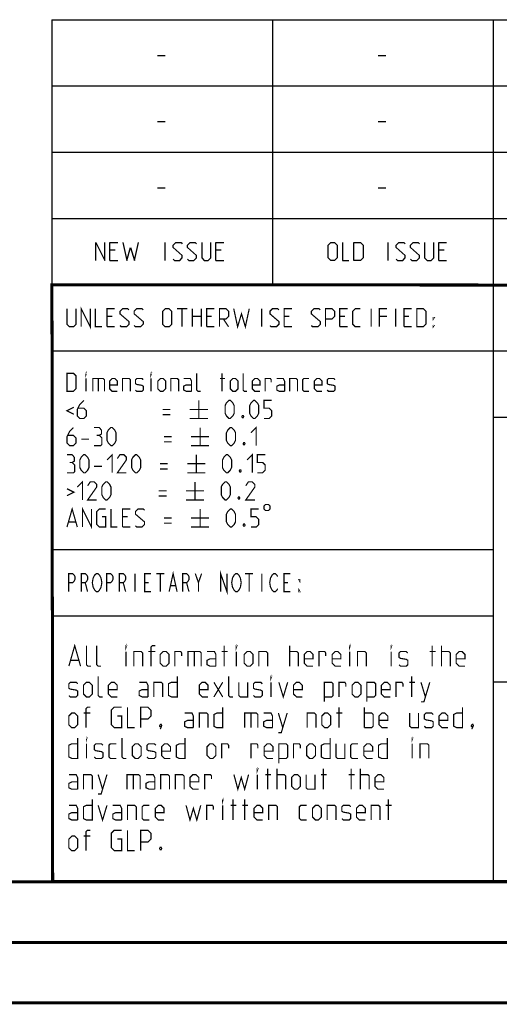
# Model space of a CAD drawing. Extents: x 0 to 420, y 0 to 297.
# Tile 24 of 77: x 244 to 284, y 0 to 81. Entities that reach past the tile are written whole.
import ezdxf

# ---------------------------------------------------------------- set-up
doc = ezdxf.new("R2010")
doc.units = 0
doc.header["$LTSCALE"] = 23.1
doc.layers.get('0').update_dxf_attribs({"linetype": 'CONTINUOUS'})

msp = doc.modelspace()

# ---------------------------------------------------------------- linework, layer by layer
at = {"color": 2, "linetype": 'CONTINUOUS'}
for p, q in [((246.85, 81.495), (409.81, 81.495)), ((246.85, 81.495), (246.85, 10.125)), ((265.13, 81.495), (265.13, 59.535)), ((283.41, 81.495), (283.41, 10.125)), ((255.597, 78.536), (256.24, 78.536)), ((273.877, 78.536), (274.52, 78.536)), ((246.85, 76.005), (409.81, 76.005)), ((255.597, 73.046), (256.24, 73.046)), ((273.877, 73.046), (274.52, 73.046)), ((246.85, 70.515), (409.81, 70.515)), ((255.597, 67.556), (256.24, 67.556)), ((273.877, 67.556), (274.52, 67.556)), ((246.85, 65.025), (409.81, 65.025)), ((256.222, 61.53), (256.222, 63.03)), ((274.698, 61.53), (274.698, 63.03)), ((252.079, 62.387), (251.65, 62.387)), ((260.865, 62.387), (260.436, 62.387)), ((279.341, 62.387), (278.913, 62.387)), ((251.65, 61.53), (252.293, 61.53)), ((260.436, 61.53), (261.079, 61.53)), ((278.913, 61.53), (279.555, 61.53)), ((246.85, 59.535), (409.81, 59.535)), ((246.85, 54.045), (356.53, 54.045)), ((283.41, 48.555), (338.25, 48.555)), ((246.85, 37.575), (283.41, 37.575)), ((246.85, 32.085), (283.41, 32.085)), ((283.41, 26.595), (301.69, 26.595)), ((246.85, 10.125), (409.81, 10.125))]:
    msp.add_line(p, q, dxfattribs=at)
at = {"color": 7, "linetype": 'CONTINUOUS'}
for p, q in [((246.919, 10.217), (246.847, 59.518)), ((246.868, 59.506), (409.628, 59.494)), ((409.86, 10.074), (25.007, 10.013))]:
    msp.add_line(p, q, dxfattribs=at)
at = {"color": 2, "linetype": 'CONTINUOUS'}
for points in [[(250.472, 61.53), (250.472, 63.03), (251.222, 61.53), (251.222, 63.03)], [(251.65, 61.53), (251.65, 63.03), (252.293, 63.03)], [(252.722, 63.03), (253.043, 61.53), (253.365, 62.601), (253.686, 61.53), (254.008, 63.03)], [(256.9, 61.637), (257.008, 61.53), (257.436, 61.53), (257.65, 61.744), (257.65, 61.958), (256.9, 62.601), (256.9, 62.816), (257.115, 63.03), (257.543, 63.03), (257.65, 62.923)], [(258.079, 61.637), (258.186, 61.53), (258.615, 61.53), (258.829, 61.744), (258.829, 61.958), (258.079, 62.601), (258.079, 62.816), (258.293, 63.03), (258.722, 63.03), (258.829, 62.923)], [(259.258, 63.03), (259.258, 61.744), (259.472, 61.53), (259.793, 61.53), (260.008, 61.744), (260.008, 63.03)], [(260.436, 61.53), (260.436, 63.03), (261.079, 63.03)], [(269.734, 61.744), (269.734, 62.816), (269.948, 63.03), (270.27, 63.03), (270.484, 62.816), (270.484, 61.744), (270.27, 61.53), (269.948, 61.53), (269.734, 61.744)], [(270.913, 63.03), (270.913, 61.53), (271.448, 61.53)], [(271.877, 61.53), (271.877, 63.03), (272.413, 63.03), (272.627, 62.816), (272.627, 61.744), (272.413, 61.53), (271.877, 61.53)], [(275.377, 61.637), (275.484, 61.53), (275.913, 61.53), (276.127, 61.744), (276.127, 61.958), (275.377, 62.601), (275.377, 62.816), (275.591, 63.03), (276.02, 63.03), (276.127, 62.923)], [(276.555, 61.637), (276.663, 61.53), (277.091, 61.53), (277.305, 61.744), (277.305, 61.958), (276.555, 62.601), (276.555, 62.816), (276.77, 63.03), (277.198, 63.03), (277.305, 62.923)], [(277.734, 63.03), (277.734, 61.744), (277.948, 61.53), (278.27, 61.53), (278.484, 61.744), (278.484, 63.03)], [(278.913, 61.53), (278.913, 63.03), (279.555, 63.03)]]:
    msp.add_lwpolyline(points, dxfattribs=at)
at = {"color": 7, "linetype": 'CONTINUOUS', "const_width": 0.25}
for points in [[(246.906, 9.954), (246.846, 59.639)], [(246.86, 59.511), (409.652, 59.467)], [(409.831, 10.048), (25, 10)], [(20, 5), (415, 5)], [(420, 0), (0, 0)]]:
    msp.add_lwpolyline(points, dxfattribs=at)
at = {"color": 2, "linetype": 'CONTINUOUS', "const_width": 0.1}
for points in [[(248.091, 57.54), (248.091, 56.254), (248.305, 56.04), (248.626, 56.04), (248.841, 56.254), (248.841, 57.54)], [(249.269, 56.04), (249.269, 57.54), (250.019, 56.04), (250.019, 57.54)], [(250.448, 57.54), (250.448, 56.04), (250.984, 56.04)], [(251.412, 56.04), (251.412, 57.54), (252.055, 57.54)], [(252.484, 56.147), (252.591, 56.04), (253.019, 56.04), (253.234, 56.254), (253.234, 56.468), (252.484, 57.111), (252.484, 57.326), (252.698, 57.54), (253.126, 57.54), (253.234, 57.433)], [(253.662, 56.147), (253.769, 56.04), (254.198, 56.04), (254.412, 56.254), (254.412, 56.468), (253.662, 57.111), (253.662, 57.326), (253.876, 57.54), (254.305, 57.54), (254.412, 57.433)], [(256.019, 56.254), (256.019, 57.326), (256.234, 57.54), (256.555, 57.54), (256.769, 57.326), (256.769, 56.254), (256.555, 56.04), (256.234, 56.04), (256.019, 56.254)], [(257.198, 57.54), (258.055, 57.54)], [(257.626, 56.04), (257.626, 57.54)], [(258.484, 56.04), (258.484, 57.54)], [(259.234, 57.54), (259.234, 56.04)], [(259.662, 56.04), (259.662, 57.54), (260.305, 57.54)], [(260.734, 56.04), (260.734, 57.54), (261.269, 57.54), (261.484, 57.326), (261.484, 56.897), (261.269, 56.683), (260.734, 56.683)], [(261.912, 57.54), (262.234, 56.04), (262.555, 57.111), (262.876, 56.04), (263.198, 57.54)], [(264.234, 56.04), (264.234, 57.54)], [(264.912, 56.147), (265.019, 56.04), (265.448, 56.04), (265.662, 56.254), (265.662, 56.468), (264.912, 57.111), (264.912, 57.326), (265.126, 57.54), (265.555, 57.54), (265.662, 57.433)], [(266.091, 56.04), (266.091, 57.54), (266.734, 57.54)], [(268.341, 56.147), (268.448, 56.04), (268.876, 56.04), (269.091, 56.254), (269.091, 56.468), (268.341, 57.111), (268.341, 57.326), (268.555, 57.54), (268.984, 57.54), (269.091, 57.433)], [(269.519, 56.04), (269.519, 57.54), (270.055, 57.54), (270.269, 57.326), (270.269, 56.897), (270.055, 56.683), (269.519, 56.683)], [(270.698, 56.04), (270.698, 57.54), (271.341, 57.54)], [(272.412, 56.04), (271.984, 56.04), (271.769, 56.254), (271.769, 57.326), (271.984, 57.54), (272.412, 57.54)], [(273.305, 56.04), (273.305, 57.54)], [(273.984, 56.04), (273.984, 57.54), (274.626, 57.54)], [(275.341, 56.04), (275.341, 57.54)], [(276.019, 56.04), (276.019, 57.54), (276.662, 57.54)], [(277.091, 56.04), (277.091, 57.54), (277.626, 57.54), (277.841, 57.326), (277.841, 56.254), (277.626, 56.04), (277.091, 56.04)], [(251.841, 56.897), (251.412, 56.897)], [(258.484, 56.897), (259.234, 56.897)], [(260.091, 56.897), (259.662, 56.897)], [(261.055, 56.683), (261.484, 56.04)], [(266.519, 56.897), (266.091, 56.897)], [(271.126, 56.897), (270.698, 56.897)], [(274.626, 56.897), (273.984, 56.897)], [(276.448, 56.897), (276.019, 56.897)], [(278.448, 56.683), (278.448, 56.79), (278.519, 56.79), (278.448, 56.683)], [(251.412, 56.04), (252.055, 56.04)], [(259.662, 56.04), (260.305, 56.04)], [(266.091, 56.04), (266.734, 56.04)], [(270.698, 56.04), (271.341, 56.04)], [(276.019, 56.04), (276.662, 56.04)], [(278.448, 56.04), (278.448, 56.147), (278.519, 56.147), (278.448, 56.04)], [(248.091, 50.685), (248.091, 52.185), (248.626, 52.185), (248.841, 51.971), (248.841, 50.899), (248.626, 50.685), (248.091, 50.685)], [(249.662, 52.078), (249.662, 52.185), (249.698, 52.185), (249.662, 52.078)], [(249.662, 50.685), (249.662, 51.756)], [(250.234, 50.685), (250.234, 51.756), (251.091, 51.756), (251.198, 51.649), (251.198, 50.685)], [(250.698, 51.756), (250.698, 50.685)], [(252.269, 50.685), (251.841, 50.685), (251.626, 50.899), (251.626, 51.542), (251.841, 51.756), (252.055, 51.756), (252.269, 51.542), (252.269, 51.221), (251.626, 51.221)], [(252.698, 50.685), (252.698, 51.756), (253.234, 51.756), (253.341, 51.649), (253.341, 50.685)], [(253.769, 50.792), (253.876, 50.685), (254.305, 50.685), (254.412, 50.792), (254.412, 51.113), (254.305, 51.185), (253.876, 51.256), (253.769, 51.328), (253.769, 51.649), (253.876, 51.756), (254.305, 51.756), (254.412, 51.649)], [(255.055, 52.078), (255.055, 52.185), (255.091, 52.185), (255.055, 52.078)], [(255.055, 50.685), (255.055, 51.756)], [(255.626, 50.899), (255.626, 51.542), (255.841, 51.756), (256.055, 51.756), (256.269, 51.542), (256.269, 50.899), (256.055, 50.685), (255.841, 50.685), (255.626, 50.899)], [(256.698, 50.685), (256.698, 51.756), (257.234, 51.756), (257.341, 51.649), (257.341, 50.685)], [(258.412, 50.685), (258.412, 51.542), (258.305, 51.756), (257.769, 51.756)], [(259.162, 50.685), (258.948, 50.685), (258.841, 50.792), (258.841, 52.185)], [(260.769, 51.756), (261.198, 51.756)], [(260.948, 50.685), (260.948, 52.185)], [(261.626, 50.899), (261.626, 51.542), (261.841, 51.756), (262.055, 51.756), (262.269, 51.542), (262.269, 50.899), (262.055, 50.685), (261.841, 50.685), (261.626, 50.899)], [(263.019, 50.685), (262.805, 50.685), (262.698, 50.792), (262.698, 52.185)], [(264.091, 50.685), (263.662, 50.685), (263.448, 50.899), (263.448, 51.542), (263.662, 51.756), (263.876, 51.756), (264.091, 51.542), (264.091, 51.221), (263.448, 51.221)], [(264.519, 50.685), (264.519, 51.756), (264.948, 51.756), (265.019, 51.649), (265.019, 51.435)], [(266.126, 50.685), (266.126, 51.542), (266.019, 51.756), (265.484, 51.756)], [(266.555, 50.685), (266.555, 51.756), (267.091, 51.756), (267.198, 51.649), (267.198, 50.685)], [(268.162, 50.685), (267.734, 50.685), (267.626, 50.792), (267.626, 51.649), (267.734, 51.756), (268.162, 51.756)], [(269.234, 50.685), (268.805, 50.685), (268.591, 50.899), (268.591, 51.542), (268.805, 51.756), (269.019, 51.756), (269.234, 51.542), (269.234, 51.221), (268.591, 51.221)], [(269.662, 50.792), (269.769, 50.685), (270.198, 50.685), (270.305, 50.792), (270.305, 51.113), (270.198, 51.185), (269.769, 51.256), (269.662, 51.328), (269.662, 51.649), (269.769, 51.756), (270.198, 51.756), (270.305, 51.649)], [(258.412, 50.685), (257.984, 50.685), (257.769, 50.792), (257.769, 51.113), (257.984, 51.221), (258.412, 51.221)], [(266.126, 50.685), (265.698, 50.685), (265.484, 50.792), (265.484, 51.113), (265.698, 51.221), (266.126, 51.221)], [(249.484, 49.935), (249.162, 49.613), (248.948, 49.185), (248.948, 48.649), (249.162, 48.435), (249.484, 48.435), (249.698, 48.649), (249.698, 49.078), (249.484, 49.292), (249.019, 49.292)], [(259.019, 49.935), (259.019, 48.435)], [(261.198, 48.863), (261.198, 49.506), (261.305, 49.721), (261.519, 49.935), (261.626, 49.935), (261.841, 49.721), (261.948, 49.506), (261.948, 48.863), (261.841, 48.649), (261.626, 48.435), (261.519, 48.435), (261.305, 48.649), (261.198, 48.863)], [(263.234, 48.863), (263.234, 49.506), (263.341, 49.721), (263.555, 49.935), (263.662, 49.935), (263.876, 49.721), (263.984, 49.506), (263.984, 48.863), (263.876, 48.649), (263.662, 48.435), (263.555, 48.435), (263.341, 48.649), (263.234, 48.863)], [(264.412, 48.435), (264.841, 48.435), (265.055, 48.649), (265.055, 49.078), (264.841, 49.292), (264.412, 49.292), (264.412, 49.935), (265.055, 49.935)], [(248.662, 49.363), (248.091, 49.078), (248.662, 48.792)], [(256.019, 49.185), (256.662, 49.185)], [(258.269, 49.185), (259.769, 49.185)], [(256.019, 48.756), (256.662, 48.756)], [(258.269, 48.435), (259.769, 48.435)], [(262.698, 48.685), (262.734, 48.613), (262.734, 48.578), (262.698, 48.506), (262.626, 48.506), (262.591, 48.578), (262.591, 48.613), (262.626, 48.685), (262.698, 48.685)], [(248.626, 47.685), (248.305, 47.363), (248.091, 46.935), (248.091, 46.399), (248.305, 46.185), (248.626, 46.185), (248.841, 46.399), (248.841, 46.828), (248.626, 47.042), (248.162, 47.042)], [(250.769, 47.042), (250.948, 47.149), (250.948, 47.471), (250.769, 47.685), (250.341, 47.685)], [(251.412, 46.613), (251.412, 47.256), (251.519, 47.471), (251.734, 47.685), (251.841, 47.685), (252.055, 47.471), (252.162, 47.256), (252.162, 46.613), (252.055, 46.399), (251.841, 46.185), (251.734, 46.185), (251.519, 46.399), (251.412, 46.613)], [(259.126, 47.685), (259.126, 46.185)], [(261.305, 46.613), (261.305, 47.256), (261.412, 47.471), (261.626, 47.685), (261.734, 47.685), (261.948, 47.471), (262.055, 47.256), (262.055, 46.613), (261.948, 46.399), (261.734, 46.185), (261.626, 46.185), (261.412, 46.399), (261.305, 46.613)], [(263.341, 47.256), (263.769, 47.685), (263.769, 46.185)], [(249.269, 46.721), (249.912, 46.721)], [(250.341, 46.185), (250.876, 46.185), (250.984, 46.292), (250.984, 46.828), (250.769, 47.042), (250.555, 47.042)], [(256.126, 46.935), (256.769, 46.935)], [(256.126, 46.506), (256.769, 46.506)], [(258.376, 46.935), (259.876, 46.935)], [(258.376, 46.185), (259.876, 46.185)], [(262.805, 46.435), (262.841, 46.363), (262.841, 46.328), (262.805, 46.256), (262.734, 46.256), (262.698, 46.328), (262.698, 46.363), (262.734, 46.435), (262.805, 46.435)], [(248.519, 44.792), (248.698, 44.899), (248.698, 45.221), (248.519, 45.435), (248.091, 45.435)], [(249.162, 44.363), (249.162, 45.006), (249.269, 45.221), (249.484, 45.435), (249.591, 45.435), (249.805, 45.221), (249.912, 45.006), (249.912, 44.363), (249.805, 44.149), (249.591, 43.935), (249.484, 43.935), (249.269, 44.149), (249.162, 44.363)], [(251.412, 45.006), (251.841, 45.435), (251.841, 43.935)], [(253.019, 43.935), (252.269, 43.935), (253.019, 45.006), (253.019, 45.221), (252.805, 45.435), (252.484, 45.435), (252.269, 45.113)], [(253.448, 44.363), (253.448, 45.006), (253.555, 45.221), (253.769, 45.435), (253.876, 45.435), (254.091, 45.221), (254.198, 45.006), (254.198, 44.363), (254.091, 44.149), (253.876, 43.935), (253.769, 43.935), (253.555, 44.149), (253.448, 44.363)], [(258.805, 45.435), (258.805, 43.935)], [(260.984, 44.363), (260.984, 45.006), (261.091, 45.221), (261.305, 45.435), (261.412, 45.435), (261.626, 45.221), (261.734, 45.006), (261.734, 44.363), (261.626, 44.149), (261.412, 43.935), (261.305, 43.935), (261.091, 44.149), (260.984, 44.363)], [(263.019, 45.006), (263.448, 45.435), (263.448, 43.935)], [(263.876, 43.935), (264.305, 43.935), (264.519, 44.149), (264.519, 44.578), (264.305, 44.792), (263.876, 44.792), (263.876, 45.435), (264.519, 45.435)], [(248.091, 43.935), (248.626, 43.935), (248.734, 44.042), (248.734, 44.578), (248.519, 44.792), (248.305, 44.792)], [(250.341, 44.471), (250.984, 44.471)], [(255.805, 44.685), (256.448, 44.685)], [(255.805, 44.256), (256.448, 44.256)], [(258.055, 44.685), (259.555, 44.685)], [(262.484, 44.185), (262.519, 44.113), (262.519, 44.078), (262.484, 44.006), (262.412, 44.006), (262.376, 44.078), (262.376, 44.113), (262.412, 44.185), (262.484, 44.185)], [(248.948, 42.756), (249.376, 43.185), (249.376, 41.685)], [(258.055, 43.935), (259.555, 43.935)], [(248.091, 42.613), (248.662, 42.328), (248.091, 42.042)], [(250.555, 41.685), (249.805, 41.685), (250.555, 42.756), (250.555, 42.971), (250.341, 43.185), (250.019, 43.185), (249.805, 42.863)], [(250.984, 42.113), (250.984, 42.756), (251.091, 42.971), (251.305, 43.185), (251.412, 43.185), (251.626, 42.971), (251.734, 42.756), (251.734, 42.113), (251.626, 41.899), (251.412, 41.685), (251.305, 41.685), (251.091, 41.899), (250.984, 42.113)], [(255.698, 42.435), (256.341, 42.435)], [(257.948, 42.435), (259.448, 42.435)], [(258.698, 43.185), (258.698, 41.685)], [(260.876, 42.113), (260.876, 42.756), (260.984, 42.971), (261.198, 43.185), (261.305, 43.185), (261.519, 42.971), (261.626, 42.756), (261.626, 42.113), (261.519, 41.899), (261.305, 41.685), (261.198, 41.685), (260.984, 41.899), (260.876, 42.113)], [(263.662, 41.685), (262.912, 41.685), (263.662, 42.756), (263.662, 42.971), (263.448, 43.185), (263.126, 43.185), (262.912, 42.863)], [(255.698, 42.006), (256.341, 42.006)], [(257.948, 41.685), (259.448, 41.685)], [(262.376, 41.935), (262.412, 41.863), (262.412, 41.828), (262.376, 41.756), (262.305, 41.756), (262.269, 41.828), (262.269, 41.863), (262.305, 41.935), (262.376, 41.935)], [(248.091, 39.435), (248.519, 40.935), (248.948, 39.435)], [(249.376, 39.435), (249.376, 40.935), (250.126, 39.435), (250.126, 40.935)], [(250.984, 40.292), (251.305, 40.292), (251.305, 39.435), (250.769, 39.435), (250.555, 39.649), (250.555, 40.721), (250.769, 40.935), (251.305, 40.935)], [(251.734, 40.935), (251.734, 39.435), (252.269, 39.435)], [(252.698, 39.435), (252.698, 40.935), (253.341, 40.935)], [(253.769, 39.542), (253.876, 39.435), (254.305, 39.435), (254.519, 39.649), (254.519, 39.863), (253.769, 40.506), (253.769, 40.721), (253.984, 40.935), (254.412, 40.935), (254.519, 40.828)], [(259.126, 40.935), (259.126, 39.435)], [(261.305, 39.863), (261.305, 40.506), (261.412, 40.721), (261.626, 40.935), (261.734, 40.935), (261.948, 40.721), (262.055, 40.506), (262.055, 39.863), (261.948, 39.649), (261.734, 39.435), (261.626, 39.435), (261.412, 39.649), (261.305, 39.863)], [(263.341, 39.435), (263.769, 39.435), (263.984, 39.649), (263.984, 40.078), (263.769, 40.292), (263.341, 40.292), (263.341, 40.935), (263.984, 40.935)], [(264.412, 41.185), (264.412, 40.935), (264.537, 40.81), (264.787, 40.81), (264.912, 40.935), (264.912, 41.185), (264.787, 41.31), (264.537, 41.31), (264.412, 41.185)], [(253.126, 40.292), (252.698, 40.292)], [(256.126, 40.185), (256.769, 40.185)], [(258.376, 40.185), (259.876, 40.185)], [(248.234, 39.863), (248.805, 39.863)], [(252.698, 39.435), (253.341, 39.435)], [(256.126, 39.756), (256.769, 39.756)], [(258.376, 39.435), (259.876, 39.435)], [(262.805, 39.685), (262.841, 39.613), (262.841, 39.578), (262.805, 39.506), (262.734, 39.506), (262.698, 39.578), (262.698, 39.613), (262.734, 39.685), (262.805, 39.685)], [(248.225, 34.08), (248.225, 35.58), (248.553, 35.58), (248.684, 35.455), (248.75, 35.33), (248.75, 35.08), (248.684, 34.955), (248.553, 34.83), (248.225, 34.83)], [(249.275, 34.08), (249.275, 35.58), (249.603, 35.58), (249.734, 35.455), (249.8, 35.33), (249.8, 35.08), (249.734, 34.955), (249.603, 34.83), (249.275, 34.83)], [(250.85, 34.33), (250.784, 34.205), (250.653, 34.08), (250.522, 34.08), (250.39, 34.205), (250.325, 34.33), (250.259, 34.455), (250.193, 34.83), (250.259, 35.205), (250.325, 35.33), (250.39, 35.455), (250.522, 35.58), (250.653, 35.58), (250.784, 35.455), (250.85, 35.33), (250.915, 35.205), (250.981, 34.83), (250.915, 34.455), (250.85, 34.33)], [(251.375, 34.08), (251.375, 35.58), (251.703, 35.58), (251.834, 35.455), (251.9, 35.33), (251.9, 35.08), (251.834, 34.955), (251.703, 34.83), (251.375, 34.83)], [(252.425, 34.08), (252.425, 35.58), (252.753, 35.58), (252.884, 35.455), (252.95, 35.33), (252.95, 35.08), (252.884, 34.955), (252.753, 34.83), (252.425, 34.83)], [(253.737, 35.58), (253.737, 34.08)], [(255.05, 34.08), (254.525, 34.08), (254.525, 35.58), (255.05, 35.58)], [(255.509, 35.58), (256.165, 35.58)], [(255.837, 35.58), (255.837, 34.08)], [(256.559, 34.08), (256.887, 35.58), (257.215, 34.08)], [(257.675, 34.08), (257.675, 35.58), (258.003, 35.58), (258.134, 35.455), (258.2, 35.33), (258.2, 35.08), (258.134, 34.955), (258.003, 34.83), (257.675, 34.83)], [(258.725, 35.58), (258.987, 34.83), (258.987, 34.08)], [(258.987, 34.83), (259.25, 35.58)], [(260.825, 34.08), (260.825, 35.58), (261.35, 34.08), (261.35, 35.58)], [(262.4, 34.33), (262.334, 34.205), (262.203, 34.08), (262.072, 34.08), (261.94, 34.205), (261.875, 34.33), (261.809, 34.455), (261.743, 34.83), (261.809, 35.205), (261.875, 35.33), (261.94, 35.455), (262.072, 35.58), (262.203, 35.58), (262.334, 35.455), (262.4, 35.33), (262.465, 35.205), (262.531, 34.83), (262.465, 34.455), (262.4, 34.33)], [(262.859, 35.58), (263.515, 35.58)], [(263.187, 35.58), (263.187, 34.08)], [(264.237, 35.58), (264.237, 34.08)], [(265.55, 34.33), (265.484, 34.205), (265.353, 34.08), (265.222, 34.08), (265.09, 34.205), (265.025, 34.33), (264.959, 34.455), (264.893, 34.83), (264.959, 35.205), (265.025, 35.33), (265.09, 35.455), (265.222, 35.58), (265.353, 35.58), (265.484, 35.455), (265.55, 35.33)], [(266.6, 34.08), (266.075, 34.08), (266.075, 35.58), (266.6, 35.58)], [(267.387, 35.08), (267.387, 34.955), (267.322, 35.08), (267.387, 35.08)], [(249.603, 34.83), (249.8, 34.08)], [(252.753, 34.83), (252.95, 34.08)], [(254.525, 34.83), (254.853, 34.83)], [(256.69, 34.58), (257.084, 34.58)], [(258.003, 34.83), (258.2, 34.08)], [(266.075, 34.83), (266.403, 34.83)], [(267.387, 34.08), (267.322, 34.08), (267.322, 34.205), (267.387, 34.08)], [(248.248, 27.905), (248.734, 29.605), (249.219, 27.905)], [(250.069, 27.905), (249.826, 27.905), (249.705, 28.026), (249.705, 29.605)], [(250.919, 27.905), (250.676, 27.905), (250.555, 28.026), (250.555, 29.605)], [(252.984, 29.483), (252.984, 29.605), (253.024, 29.605), (252.984, 29.483)], [(255.048, 27.905), (255.048, 29.483), (255.169, 29.605), (255.412, 29.605)], [(261.119, 27.905), (261.119, 29.605)], [(262.131, 29.483), (262.131, 29.605), (262.172, 29.605), (262.131, 29.483)], [(266.543, 27.905), (266.543, 29.605)], [(271.522, 29.483), (271.522, 29.605), (271.562, 29.605), (271.522, 29.483)], [(274.962, 29.483), (274.962, 29.605), (275.003, 29.605), (274.962, 29.483)], [(278.362, 27.905), (278.362, 29.605)], [(279.131, 27.905), (279.131, 29.605)], [(252.984, 27.905), (252.984, 29.119)], [(253.631, 27.905), (253.631, 29.119), (254.238, 29.119), (254.36, 28.998), (254.36, 27.905)], [(255.412, 29.119), (254.845, 29.119)], [(255.817, 28.148), (255.817, 28.876), (256.06, 29.119), (256.303, 29.119), (256.546, 28.876), (256.546, 28.148), (256.303, 27.905), (256.06, 27.905), (255.817, 28.148)], [(257.031, 27.905), (257.031, 29.119), (257.517, 29.119), (257.598, 28.998), (257.598, 28.755)], [(258.124, 27.905), (258.124, 29.119), (259.095, 29.119), (259.217, 28.998), (259.217, 27.905)], [(258.65, 29.119), (258.65, 27.905)], [(260.431, 27.905), (260.431, 28.876), (260.31, 29.119), (259.703, 29.119)], [(260.917, 29.119), (261.403, 29.119)], [(262.131, 27.905), (262.131, 29.119)], [(262.779, 28.148), (262.779, 28.876), (263.022, 29.119), (263.265, 29.119), (263.507, 28.876), (263.507, 28.148), (263.265, 27.905), (263.022, 27.905), (262.779, 28.148)], [(263.993, 27.905), (263.993, 29.119), (264.6, 29.119), (264.722, 28.998), (264.722, 27.905)], [(266.543, 29.119), (267.15, 29.119), (267.272, 28.998), (267.272, 27.905)], [(268.486, 27.905), (268, 27.905), (267.757, 28.148), (267.757, 28.876), (268, 29.119), (268.243, 29.119), (268.486, 28.876), (268.486, 28.512), (267.757, 28.512)], [(268.972, 27.905), (268.972, 29.119), (269.457, 29.119), (269.538, 28.998), (269.538, 28.755)], [(270.793, 27.905), (270.307, 27.905), (270.065, 28.148), (270.065, 28.876), (270.307, 29.119), (270.55, 29.119), (270.793, 28.876), (270.793, 28.512), (270.065, 28.512)], [(271.522, 27.905), (271.522, 29.119)], [(272.169, 27.905), (272.169, 29.119), (272.776, 29.119), (272.898, 28.998), (272.898, 27.905)], [(274.962, 27.905), (274.962, 29.119)], [(275.61, 28.026), (275.731, 27.905), (276.217, 27.905), (276.338, 28.026), (276.338, 28.391), (276.217, 28.471), (275.731, 28.552), (275.61, 28.633), (275.61, 28.998), (275.731, 29.119), (276.217, 29.119), (276.338, 28.998)], [(278.16, 29.119), (278.645, 29.119)], [(279.131, 29.119), (279.738, 29.119), (279.86, 28.998), (279.86, 27.905)], [(281.074, 27.905), (280.588, 27.905), (280.345, 28.148), (280.345, 28.876), (280.588, 29.119), (280.831, 29.119), (281.074, 28.876), (281.074, 28.512), (280.345, 28.512)], [(248.41, 28.391), (249.057, 28.391)], [(260.431, 27.905), (259.945, 27.905), (259.703, 28.026), (259.703, 28.391), (259.945, 28.512), (260.431, 28.512)], [(251.041, 25.355), (250.798, 25.355), (250.676, 25.476), (250.676, 27.055)], [(257.234, 27.055), (257.234, 25.355), (256.748, 25.355), (256.505, 25.476), (256.505, 26.448), (256.748, 26.569), (257.234, 26.569)], [(261.848, 25.355), (261.605, 25.355), (261.484, 25.476), (261.484, 27.055)], [(265.005, 26.933), (265.005, 27.055), (265.046, 27.055), (265.005, 26.933)], [(276.662, 25.355), (276.662, 27.055)], [(248.248, 25.476), (248.369, 25.355), (248.855, 25.355), (248.976, 25.476), (248.976, 25.841), (248.855, 25.921), (248.369, 26.002), (248.248, 26.083), (248.248, 26.448), (248.369, 26.569), (248.855, 26.569), (248.976, 26.448)], [(249.462, 25.598), (249.462, 26.326), (249.705, 26.569), (249.948, 26.569), (250.191, 26.326), (250.191, 25.598), (249.948, 25.355), (249.705, 25.355), (249.462, 25.598)], [(252.255, 25.355), (251.769, 25.355), (251.526, 25.598), (251.526, 26.326), (251.769, 26.569), (252.012, 26.569), (252.255, 26.326), (252.255, 25.962), (251.526, 25.962)], [(254.805, 25.355), (254.805, 26.326), (254.684, 26.569), (254.076, 26.569)], [(255.291, 25.355), (255.291, 26.569), (255.898, 26.569), (256.019, 26.448), (256.019, 25.355)], [(259.784, 25.355), (259.298, 25.355), (259.055, 25.598), (259.055, 26.326), (259.298, 26.569), (259.541, 26.569), (259.784, 26.326), (259.784, 25.962), (259.055, 25.962)], [(260.269, 25.355), (260.998, 26.569)], [(260.269, 26.569), (260.998, 25.355)], [(262.334, 26.569), (262.334, 25.476), (262.455, 25.355), (263.062, 25.355), (263.062, 26.569)], [(263.548, 25.476), (263.669, 25.355), (264.155, 25.355), (264.276, 25.476), (264.276, 25.841), (264.155, 25.921), (263.669, 26.002), (263.548, 26.083), (263.548, 26.448), (263.669, 26.569), (264.155, 26.569), (264.276, 26.448)], [(265.005, 25.355), (265.005, 26.569)], [(265.653, 26.569), (266.017, 25.355), (266.381, 26.569)], [(267.595, 25.355), (267.11, 25.355), (266.867, 25.598), (266.867, 26.326), (267.11, 26.569), (267.353, 26.569), (267.595, 26.326), (267.595, 25.962), (266.867, 25.962)], [(269.417, 24.95), (269.417, 26.569), (270.024, 26.569), (270.145, 26.448), (270.145, 25.476), (270.024, 25.355), (269.417, 25.355)], [(270.631, 25.355), (270.631, 26.569), (271.117, 26.569), (271.198, 26.448), (271.198, 26.205)], [(271.724, 25.598), (271.724, 26.326), (271.967, 26.569), (272.21, 26.569), (272.453, 26.326), (272.453, 25.598), (272.21, 25.355), (271.967, 25.355), (271.724, 25.598)], [(272.938, 24.95), (272.938, 26.569), (273.546, 26.569), (273.667, 26.448), (273.667, 25.476), (273.546, 25.355), (272.938, 25.355)], [(274.881, 25.355), (274.396, 25.355), (274.153, 25.598), (274.153, 26.326), (274.396, 26.569), (274.638, 26.569), (274.881, 26.326), (274.881, 25.962), (274.153, 25.962)], [(275.367, 25.355), (275.367, 26.569), (275.853, 26.569), (275.934, 26.448), (275.934, 26.205)], [(276.46, 26.569), (276.945, 26.569)], [(277.431, 24.95), (277.674, 24.95), (278.16, 26.569)], [(277.431, 26.569), (277.795, 25.355)], [(254.805, 25.355), (254.319, 25.355), (254.076, 25.476), (254.076, 25.841), (254.319, 25.962), (254.805, 25.962)], [(249.665, 22.805), (249.665, 24.383), (249.786, 24.505), (250.029, 24.505)], [(252.255, 23.776), (252.619, 23.776), (252.619, 22.805), (252.012, 22.805), (251.769, 23.048), (251.769, 24.262), (252.012, 24.505), (252.619, 24.505)], [(253.105, 24.505), (253.105, 22.805), (253.712, 22.805)], [(254.198, 22.805), (254.198, 24.505), (254.805, 24.505), (255.048, 24.262), (255.048, 23.776), (254.805, 23.533), (254.198, 23.533)], [(260.998, 24.505), (260.998, 22.805), (260.512, 22.805), (260.269, 22.926), (260.269, 23.898), (260.512, 24.019), (260.998, 24.019)], [(270.631, 22.805), (270.631, 24.505)], [(272.736, 22.805), (272.736, 24.505)], [(280.872, 24.505), (280.872, 22.805), (280.386, 22.805), (280.143, 22.926), (280.143, 23.898), (280.386, 24.019), (280.872, 24.019)], [(248.248, 23.048), (248.248, 23.776), (248.491, 24.019), (248.734, 24.019), (248.976, 23.776), (248.976, 23.048), (248.734, 22.805), (248.491, 22.805), (248.248, 23.048)], [(250.029, 24.019), (249.462, 24.019)], [(258.569, 22.805), (258.569, 23.776), (258.448, 24.019), (257.841, 24.019)], [(259.055, 22.805), (259.055, 24.019), (259.662, 24.019), (259.784, 23.898), (259.784, 22.805)], [(262.819, 22.805), (262.819, 24.019), (263.791, 24.019), (263.912, 23.898), (263.912, 22.805)], [(263.345, 24.019), (263.345, 22.805)], [(265.126, 22.805), (265.126, 23.776), (265.005, 24.019), (264.398, 24.019)], [(265.612, 22.4), (265.855, 22.4), (266.341, 24.019)], [(265.612, 24.019), (265.976, 22.805)], [(268, 22.805), (268, 24.019), (268.607, 24.019), (268.729, 23.898), (268.729, 22.805)], [(269.215, 23.048), (269.215, 23.776), (269.457, 24.019), (269.7, 24.019), (269.943, 23.776), (269.943, 23.048), (269.7, 22.805), (269.457, 22.805), (269.215, 23.048)], [(270.429, 24.019), (270.915, 24.019)], [(272.736, 24.019), (273.343, 24.019), (273.465, 23.898), (273.465, 22.926), (273.343, 22.805), (272.736, 22.805)], [(274.679, 22.805), (274.193, 22.805), (273.95, 23.048), (273.95, 23.776), (274.193, 24.019), (274.436, 24.019), (274.679, 23.776), (274.679, 23.412), (273.95, 23.412)], [(276.5, 24.019), (276.5, 22.926), (276.622, 22.805), (277.229, 22.805), (277.229, 24.019)], [(277.715, 22.926), (277.836, 22.805), (278.322, 22.805), (278.443, 22.926), (278.443, 23.291), (278.322, 23.371), (277.836, 23.452), (277.715, 23.533), (277.715, 23.898), (277.836, 24.019), (278.322, 24.019), (278.443, 23.898)], [(279.657, 22.805), (279.172, 22.805), (278.929, 23.048), (278.929, 23.776), (279.172, 24.019), (279.415, 24.019), (279.657, 23.776), (279.657, 23.412), (278.929, 23.412)], [(255.898, 23.088), (255.938, 23.007), (255.938, 22.967), (255.857, 22.886), (255.817, 22.886), (255.776, 22.926), (255.776, 22.967), (255.817, 23.048), (255.857, 23.088), (255.898, 23.088)], [(255.938, 22.967), (255.898, 22.845), (255.817, 22.683)], [(258.569, 22.805), (258.084, 22.805), (257.841, 22.926), (257.841, 23.291), (258.084, 23.412), (258.569, 23.412)], [(265.126, 22.805), (264.641, 22.805), (264.398, 22.926), (264.398, 23.291), (264.641, 23.412), (265.126, 23.412)], [(281.722, 23.088), (281.762, 23.007), (281.762, 22.967), (281.681, 22.886), (281.641, 22.886), (281.6, 22.926), (281.6, 22.967), (281.641, 23.048), (281.681, 23.088), (281.722, 23.088)], [(281.762, 22.967), (281.722, 22.845), (281.641, 22.683)], [(248.976, 21.955), (248.976, 20.255), (248.491, 20.255), (248.248, 20.376), (248.248, 21.348), (248.491, 21.469), (248.976, 21.469)], [(249.705, 21.833), (249.705, 21.955), (249.745, 21.955), (249.705, 21.833)], [(249.705, 20.255), (249.705, 21.469)], [(250.353, 20.376), (250.474, 20.255), (250.96, 20.255), (251.081, 20.376), (251.081, 20.741), (250.96, 20.821), (250.474, 20.902), (250.353, 20.983), (250.353, 21.348), (250.474, 21.469), (250.96, 21.469), (251.081, 21.348)], [(252.174, 20.255), (251.688, 20.255), (251.567, 20.376), (251.567, 21.348), (251.688, 21.469), (252.174, 21.469)], [(253.024, 20.255), (252.781, 20.255), (252.66, 20.376), (252.66, 21.955)], [(253.51, 20.498), (253.51, 21.226), (253.753, 21.469), (253.995, 21.469), (254.238, 21.226), (254.238, 20.498), (253.995, 20.255), (253.753, 20.255), (253.51, 20.498)], [(254.724, 20.376), (254.845, 20.255), (255.331, 20.255), (255.453, 20.376), (255.453, 20.741), (255.331, 20.821), (254.845, 20.902), (254.724, 20.983), (254.724, 21.348), (254.845, 21.469), (255.331, 21.469), (255.453, 21.348)], [(256.667, 20.255), (256.181, 20.255), (255.938, 20.498), (255.938, 21.226), (256.181, 21.469), (256.424, 21.469), (256.667, 21.226), (256.667, 20.862), (255.938, 20.862)], [(257.881, 21.955), (257.881, 20.255), (257.396, 20.255), (257.153, 20.376), (257.153, 21.348), (257.396, 21.469), (257.881, 21.469)], [(259.703, 20.498), (259.703, 21.226), (259.945, 21.469), (260.188, 21.469), (260.431, 21.226), (260.431, 20.498), (260.188, 20.255), (259.945, 20.255), (259.703, 20.498)], [(260.917, 20.255), (260.917, 21.469), (261.403, 21.469), (261.484, 21.348), (261.484, 21.105)], [(263.345, 20.255), (263.345, 21.469), (263.831, 21.469), (263.912, 21.348), (263.912, 21.105)], [(265.167, 20.255), (264.681, 20.255), (264.438, 20.498), (264.438, 21.226), (264.681, 21.469), (264.924, 21.469), (265.167, 21.226), (265.167, 20.862), (264.438, 20.862)], [(265.653, 19.85), (265.653, 21.469), (266.26, 21.469), (266.381, 21.348), (266.381, 20.376), (266.26, 20.255), (265.653, 20.255)], [(266.867, 20.255), (266.867, 21.469), (267.353, 21.469), (267.434, 21.348), (267.434, 21.105)], [(267.96, 20.498), (267.96, 21.226), (268.203, 21.469), (268.445, 21.469), (268.688, 21.226), (268.688, 20.498), (268.445, 20.255), (268.203, 20.255), (267.96, 20.498)], [(269.903, 21.955), (269.903, 20.255), (269.417, 20.255), (269.174, 20.376), (269.174, 21.348), (269.417, 21.469), (269.903, 21.469)], [(270.388, 21.469), (270.388, 20.376), (270.51, 20.255), (271.117, 20.255), (271.117, 21.469)], [(272.21, 20.255), (271.724, 20.255), (271.603, 20.376), (271.603, 21.348), (271.724, 21.469), (272.21, 21.469)], [(273.424, 20.255), (272.938, 20.255), (272.695, 20.498), (272.695, 21.226), (272.938, 21.469), (273.181, 21.469), (273.424, 21.226), (273.424, 20.862), (272.695, 20.862)], [(274.638, 21.955), (274.638, 20.255), (274.153, 20.255), (273.91, 20.376), (273.91, 21.348), (274.153, 21.469), (274.638, 21.469)], [(276.703, 21.833), (276.703, 21.955), (276.743, 21.955), (276.703, 21.833)], [(276.703, 20.255), (276.703, 21.469)], [(277.35, 20.255), (277.35, 21.469), (277.957, 21.469), (278.079, 21.348), (278.079, 20.255)], [(248.976, 17.705), (248.976, 18.676), (248.855, 18.919), (248.248, 18.919)], [(249.462, 17.705), (249.462, 18.919), (250.069, 18.919), (250.191, 18.798), (250.191, 17.705)], [(250.676, 17.3), (250.919, 17.3), (251.405, 18.919)], [(250.676, 18.919), (251.041, 17.705)], [(253.065, 17.705), (253.065, 18.919), (254.036, 18.919), (254.157, 18.798), (254.157, 17.705)], [(253.591, 18.919), (253.591, 17.705)], [(255.372, 17.705), (255.372, 18.676), (255.25, 18.919), (254.643, 18.919)], [(255.857, 17.705), (255.857, 18.919), (256.465, 18.919), (256.586, 18.798), (256.586, 17.705)], [(257.072, 17.705), (257.072, 18.919), (257.679, 18.919), (257.8, 18.798), (257.8, 17.705)], [(259.015, 17.705), (258.529, 17.705), (258.286, 17.948), (258.286, 18.676), (258.529, 18.919), (258.772, 18.919), (259.015, 18.676), (259.015, 18.312), (258.286, 18.312)], [(259.5, 17.705), (259.5, 18.919), (259.986, 18.919), (260.067, 18.798), (260.067, 18.555)], [(261.929, 18.919), (262.253, 17.705), (262.536, 18.676), (262.819, 17.705), (263.143, 18.919)], [(263.872, 19.283), (263.872, 19.405), (263.912, 19.405), (263.872, 19.283)], [(263.872, 17.705), (263.872, 18.919)], [(264.519, 18.919), (265.005, 18.919)], [(264.722, 17.705), (264.722, 19.405)], [(265.491, 17.705), (265.491, 19.405)], [(265.491, 18.919), (266.098, 18.919), (266.219, 18.798), (266.219, 17.705)], [(266.705, 17.948), (266.705, 18.676), (266.948, 18.919), (267.191, 18.919), (267.434, 18.676), (267.434, 17.948), (267.191, 17.705), (266.948, 17.705), (266.705, 17.948)], [(267.919, 18.919), (267.919, 17.826), (268.041, 17.705), (268.648, 17.705), (268.648, 18.919)], [(269.134, 18.919), (269.619, 18.919)], [(269.336, 17.705), (269.336, 19.405)], [(271.441, 18.919), (271.926, 18.919)], [(271.643, 17.705), (271.643, 19.405)], [(272.412, 17.705), (272.412, 19.405)], [(272.412, 18.919), (273.019, 18.919), (273.141, 18.798), (273.141, 17.705)], [(274.355, 17.705), (273.869, 17.705), (273.626, 17.948), (273.626, 18.676), (273.869, 18.919), (274.112, 18.919), (274.355, 18.676), (274.355, 18.312), (273.626, 18.312)], [(248.976, 17.705), (248.491, 17.705), (248.248, 17.826), (248.248, 18.191), (248.491, 18.312), (248.976, 18.312)], [(255.372, 17.705), (254.886, 17.705), (254.643, 17.826), (254.643, 18.191), (254.886, 18.312), (255.372, 18.312)], [(248.976, 15.155), (248.976, 16.126), (248.855, 16.369), (248.248, 16.369)], [(250.191, 16.855), (250.191, 15.155), (249.705, 15.155), (249.462, 15.276), (249.462, 16.248), (249.705, 16.369), (250.191, 16.369)], [(250.676, 16.369), (251.041, 15.155), (251.405, 16.369)], [(252.619, 15.155), (252.619, 16.126), (252.498, 16.369), (251.891, 16.369)], [(253.105, 15.155), (253.105, 16.369), (253.712, 16.369), (253.834, 16.248), (253.834, 15.155)], [(254.926, 15.155), (254.441, 15.155), (254.319, 15.276), (254.319, 16.248), (254.441, 16.369), (254.926, 16.369)], [(256.141, 15.155), (255.655, 15.155), (255.412, 15.398), (255.412, 16.126), (255.655, 16.369), (255.898, 16.369), (256.141, 16.126), (256.141, 15.762), (255.412, 15.762)], [(257.962, 16.369), (258.286, 15.155), (258.569, 16.126), (258.853, 15.155), (259.176, 16.369)], [(259.662, 15.155), (259.662, 16.369), (260.148, 16.369), (260.229, 16.248), (260.229, 16.005)], [(260.998, 16.733), (260.998, 16.855), (261.038, 16.855), (260.998, 16.733)], [(260.998, 15.155), (260.998, 16.369)], [(261.645, 16.369), (262.131, 16.369)], [(261.848, 15.155), (261.848, 16.855)], [(262.617, 16.369), (263.103, 16.369)], [(262.819, 15.155), (262.819, 16.855)], [(264.317, 15.155), (263.831, 15.155), (263.588, 15.398), (263.588, 16.126), (263.831, 16.369), (264.074, 16.369), (264.317, 16.126), (264.317, 15.762), (263.588, 15.762)], [(264.803, 15.155), (264.803, 16.369), (265.41, 16.369), (265.531, 16.248), (265.531, 15.155)], [(267.96, 15.155), (267.474, 15.155), (267.353, 15.276), (267.353, 16.248), (267.474, 16.369), (267.96, 16.369)], [(268.445, 15.398), (268.445, 16.126), (268.688, 16.369), (268.931, 16.369), (269.174, 16.126), (269.174, 15.398), (268.931, 15.155), (268.688, 15.155), (268.445, 15.398)], [(269.66, 15.155), (269.66, 16.369), (270.267, 16.369), (270.388, 16.248), (270.388, 15.155)], [(270.874, 15.276), (270.995, 15.155), (271.481, 15.155), (271.603, 15.276), (271.603, 15.641), (271.481, 15.721), (270.995, 15.802), (270.874, 15.883), (270.874, 16.248), (270.995, 16.369), (271.481, 16.369), (271.603, 16.248)], [(272.817, 15.155), (272.331, 15.155), (272.088, 15.398), (272.088, 16.126), (272.331, 16.369), (272.574, 16.369), (272.817, 16.126), (272.817, 15.762), (272.088, 15.762)], [(273.303, 15.155), (273.303, 16.369), (273.91, 16.369), (274.031, 16.248), (274.031, 15.155)], [(274.517, 16.369), (275.003, 16.369)], [(274.719, 15.155), (274.719, 16.855)], [(248.976, 15.155), (248.491, 15.155), (248.248, 15.276), (248.248, 15.641), (248.491, 15.762), (248.976, 15.762)], [(252.619, 15.155), (252.134, 15.155), (251.891, 15.276), (251.891, 15.641), (252.134, 15.762), (252.619, 15.762)], [(249.665, 12.605), (249.665, 14.183), (249.786, 14.305), (250.029, 14.305)], [(252.255, 13.576), (252.619, 13.576), (252.619, 12.605), (252.012, 12.605), (251.769, 12.848), (251.769, 14.062), (252.012, 14.305), (252.619, 14.305)], [(253.105, 14.305), (253.105, 12.605), (253.712, 12.605)], [(254.198, 12.605), (254.198, 14.305), (254.805, 14.305), (255.048, 14.062), (255.048, 13.576), (254.805, 13.333), (254.198, 13.333)], [(248.248, 12.848), (248.248, 13.576), (248.491, 13.819), (248.734, 13.819), (248.976, 13.576), (248.976, 12.848), (248.734, 12.605), (248.491, 12.605), (248.248, 12.848)], [(250.029, 13.819), (249.462, 13.819)], [(255.898, 12.888), (255.938, 12.807), (255.938, 12.767), (255.898, 12.686), (255.817, 12.686), (255.776, 12.767), (255.776, 12.807), (255.817, 12.888), (255.898, 12.888)]]:
    msp.add_lwpolyline(points, dxfattribs=at)

doc.saveas('drawing.dxf')
